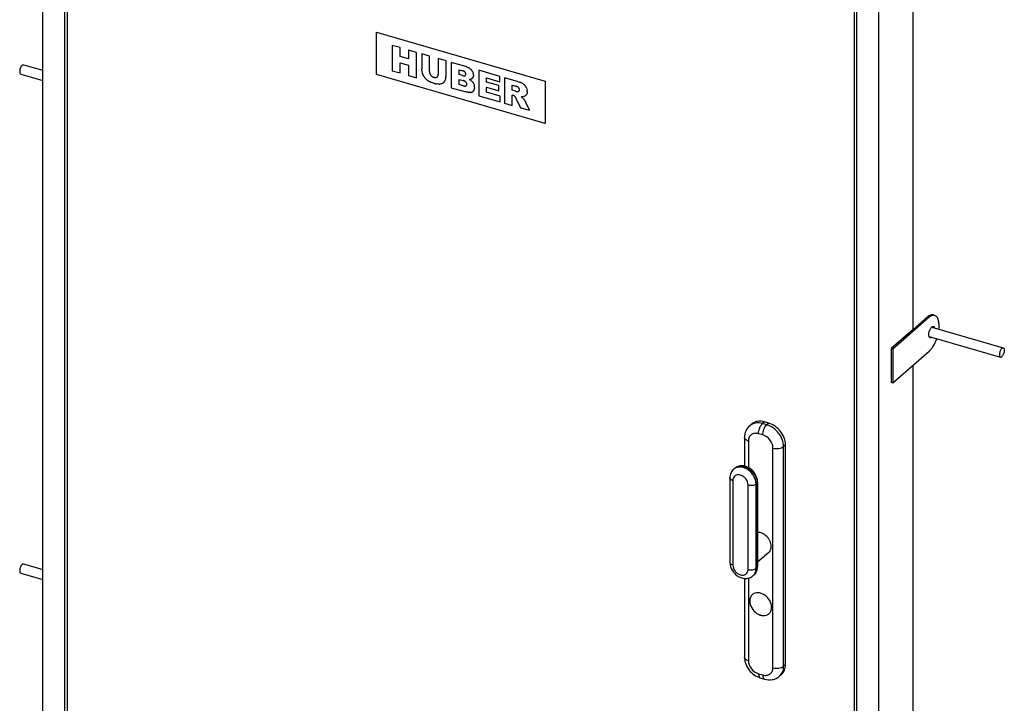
# Model space of a CAD drawing. Header units: millimetres. Extents: x 0 to 4200, y 0 to 5940.
# Tile 4 of 8: x 2451 to 2855, y 1900 to 2180. Entities that reach past the tile are written whole.
import ezdxf

# ---------------------------------------------------------------- set-up
doc = ezdxf.new("R2010")
doc.units = ezdxf.units.MM
doc.header["$LTSCALE"] = 387.2
doc.layers.get('0').update_dxf_attribs({"linetype": 'CONTINUOUS'})
doc.layers.add('005_AXIS', color=7, linetype='CONTINUOUS')
doc.layers.add('007_CURVES', color=7, linetype='CONTINUOUS')

msp = doc.modelspace()

# ---------------------------------------------------------------- linework, layer by layer
at = {"color": 7, "linetype": 'CONTINUOUS'}
for p, q in [((2460.53, 1689.34), (2460.53, 2379.39)), ((2803.47, 1590.34), (2803.47, 2280.39)), ((2794.46, 1599.17), (2794.46, 2273.98)), ((2793.43, 1600.51), (2793.43, 2273.24)), ((2748.38, 2008.97), (2748.38, 1997.28)), ((2744.37, 1996.38), (2743.97, 1996.03)), ((2742.38, 1992.4), (2742.38, 1957.76)), ((2753.71, 1990.74), (2753.71, 1956.1)), ((2748.38, 1951.23), (2748.38, 1918.9)), ((2752.23, 1952.67), (2751.83, 1952.32)), ((2754.85, 1910.47), (2756.58, 1909.97))]:
    msp.add_line(p, q, dxfattribs=at)
at = {"color": 9, "linetype": 'CONTINUOUS'}
for p, q in [((2756.53, 2015.39), (2755.73, 2014.7)), ((2757.47, 2014.2), (2755.73, 2014.7)), ((2758.27, 2014.89), (2757.47, 2014.2)), ((2749.98, 2007.58), (2749.98, 1996.68)), ((2755.87, 2010.04), (2754.13, 2010.54)), ((2760.02, 1914.62), (2760.02, 2004.68)), ((2765.19, 2005.96), (2764.39, 2005.27)), ((2764.39, 1915.2), (2764.39, 2005.27)), ((2743.58, 1991.36), (2743.58, 1956.72)), ((2749.82, 1954.92), (2749.82, 1989.56)), ((2753.5, 1990.34), (2753.1, 1990)), ((2753.1, 1955.36), (2753.1, 1990)), ((2753.5, 1955.7), (2753.5, 1990.34)), ((2753.5, 1955.7), (2753.1, 1955.36)), ((2749.98, 1951.36), (2749.98, 1917.52)), ((2765.19, 1915.89), (2764.39, 1915.2)), ((2754.13, 1912.16), (2755.87, 1911.66))]:
    msp.add_line(p, q, dxfattribs=at)
for centre, radius, start, end in [((2746.19, 1993.46), 3.4, 122.0464, 130.8754), ((2742.98, 1957.76), 0.6, 180.0001, 182.7425), ((2749.6, 1954.89), 3.4, 310.9115, 319.7443)]:
    msp.add_arc(centre, radius, start, end, dxfattribs=at)
at = {"color": 7, "linetype": 'CONTINUOUS'}
for points, knots in [([(2750.5, 2013.82), (2749.82, 2013.23), (2748.72, 2011.71), (2748.38, 2009.88), (2748.38, 2008.97)], [0, 0, 0, 0, 0.496622, 1, 1, 1, 1]), ([(2743.97, 1996.03), (2743.46, 1995.59), (2742.64, 1994.45), (2742.38, 1993.08), (2742.38, 1992.4)], [0, 0, 0, 0, 0.496622, 1, 1, 1, 1]), ([(2753.71, 1990.74), (2753.71, 1991.86), (2753, 1994.14), (2750.96, 1996.25), (2748.9, 1997.22), (2747.27, 1997.5), (2745.68, 1997.25), (2744.76, 1996.72), (2744.37, 1996.38)], [0, 0, 0, 0, 0.252457, 0.514176, 0.64187, 0.764645, 0.883354, 1, 1, 1, 1]), ([(2742.38, 1957.76), (2742.38, 1956.64), (2742.91, 1954.93), (2744.3, 1953.14), (2745.65, 1952.06), (2747.2, 1951.36), (2748.85, 1951.12), (2750.48, 1951.41), (2751.42, 1951.97), (2751.83, 1952.32)], [0, 0, 0, 0, 0.250518, 0.380175, 0.509176, 0.63553, 0.758771, 0.879841, 1, 1, 1, 1]), ([(2752.23, 1952.67), (2752.7, 1953.08), (2753.48, 1954.16), (2753.71, 1955.46), (2753.71, 1956.1)], [0, 0, 0, 0, 0.493246, 1, 1, 1, 1]), ([(2748.38, 1918.9), (2748.38, 1917.05), (2749.8, 1913.3), (2753.05, 1910.99), (2754.85, 1910.47)], [0, 0, 0, 0, 0.49756, 1, 1, 1, 1]), ([(2756.58, 1909.97), (2757.62, 1909.67), (2759.31, 1909.55), (2761.39, 1910.21), (2762.3, 1910.8), (2762.7, 1911.15)], [0, 0, 0, 0, 0.502927, 0.751933, 1, 1, 1, 1])]:
    msp.add_open_spline(points, degree=3, knots=knots, dxfattribs=at)
at = {"color": 9, "linetype": 'CONTINUOUS'}
for points, knots in [([(2755.73, 2014.7), (2754.81, 2014.96), (2753.35, 2015.11), (2751.57, 2014.58), (2750.82, 2014.1), (2750.5, 2013.82)], [0, 0, 0, 0, 0.524091, 0.765965, 1, 1, 1, 1]), ([(2754.13, 2010.54), (2754.13, 2010.93), (2754.23, 2011.74), (2754.56, 2012.89), (2755.05, 2013.91), (2755.49, 2014.49), (2755.73, 2014.7)], [0, 0, 0, 0, 0.257439, 0.531618, 0.788882, 1, 1, 1, 1]), ([(2755.87, 2010.04), (2755.87, 2010.43), (2755.96, 2011.24), (2756.29, 2012.39), (2756.78, 2013.41), (2757.22, 2013.99), (2757.47, 2014.2)], [0, 0, 0, 0, 0.257439, 0.531618, 0.788882, 1, 1, 1, 1]), ([(2764.39, 2005.27), (2764.39, 2007.22), (2763.14, 2010.23), (2760.26, 2012.99), (2758.41, 2013.92), (2757.47, 2014.2)], [0, 0, 0, 0, 0.49108, 0.752308, 1, 1, 1, 1]), ([(2749.98, 2007.58), (2749.75, 2007.65), (2749.33, 2007.8), (2748.82, 2008.12), (2748.47, 2008.51), (2748.38, 2008.83), (2748.38, 2008.97)], [0, 0, 0, 0, 0.316027, 0.586256, 0.809352, 1, 1, 1, 1]), ([(2754.13, 2010.54), (2753.62, 2010.69), (2752.58, 2010.81), (2751.13, 2010.29), (2750.16, 2009.1), (2749.98, 2008.09), (2749.98, 2007.58)], [0, 0, 0, 0, 0.266856, 0.507861, 0.743956, 1, 1, 1, 1]), ([(2760.02, 2004.68), (2760.02, 2005.85), (2759.05, 2008.21), (2757.02, 2009.71), (2755.87, 2010.04)], [0, 0, 0, 0, 0.494087, 1, 1, 1, 1]), ([(2760.02, 2004.68), (2760.8, 2004.46), (2762.04, 2004.39), (2763.52, 2004.73), (2764.15, 2005.06), (2764.39, 2005.27)], [0, 0, 0, 0, 0.536661, 0.791013, 1, 1, 1, 1]), ([(2744.37, 1996.38), (2744.72, 1996.68), (2745.57, 1997.15), (2747.06, 1997.33), (2748.64, 1997.01), (2750.71, 1995.96), (2752.75, 1993.78), (2753.5, 1991.46), (2753.5, 1990.34)], [0, 0, 0, 0, 0.104878, 0.216378, 0.337976, 0.4692, 0.743066, 1, 1, 1, 1]), ([(2753.1, 1990), (2753.1, 1991.06), (2752.42, 1993.27), (2750.54, 1995.4), (2748.61, 1996.51), (2747.11, 1996.93), (2745.65, 1996.91), (2744.77, 1996.58), (2744.39, 1996.34)], [0, 0, 0, 0, 0.254085, 0.525963, 0.657693, 0.780906, 0.894343, 1, 1, 1, 1]), ([(2743.58, 1991.36), (2743.41, 1991.41), (2743.1, 1991.52), (2742.71, 1991.76), (2742.45, 1992.06), (2742.38, 1992.29), (2742.38, 1992.4)], [0, 0, 0, 0, 0.316027, 0.586256, 0.809352, 1, 1, 1, 1]), ([(2749.82, 1989.56), (2749.82, 1990.43), (2749.25, 1991.79), (2747.95, 1993.03), (2746.76, 1993.64), (2745.54, 1993.78), (2744.44, 1993.39), (2743.72, 1992.49), (2743.58, 1991.74), (2743.58, 1991.36)], [0, 0, 0, 0, 0.267233, 0.409386, 0.544173, 0.665814, 0.77567, 0.883289, 1, 1, 1, 1]), ([(2749.82, 1989.56), (2750.4, 1989.39), (2751.33, 1989.34), (2752.44, 1989.59), (2752.92, 1989.84), (2753.1, 1990)], [0, 0, 0, 0, 0.536661, 0.791013, 1, 1, 1, 1]), ([(2753.71, 1990.74), (2753.71, 1990.71), (2753.69, 1990.55), (2753.59, 1990.42), (2753.5, 1990.34)], [0, 0, 0, 0, 0.227669, 1, 1, 1, 1]), ([(2743.58, 1956.72), (2743.41, 1956.76), (2743.05, 1956.9), (2742.58, 1957.2), (2742.39, 1957.56), (2742.38, 1957.73)], [0, 0, 0, 0, 0.315971, 0.704011, 1, 1, 1, 1]), ([(2743.58, 1956.72), (2743.58, 1955.84), (2744.15, 1954.48), (2745.44, 1953.24), (2746.63, 1952.64), (2747.86, 1952.5), (2748.96, 1952.89), (2749.68, 1953.78), (2749.82, 1954.53), (2749.82, 1954.92)], [0, 0, 0, 0, 0.267233, 0.409386, 0.544173, 0.665814, 0.77567, 0.883289, 1, 1, 1, 1]), ([(2749.82, 1954.92), (2750.4, 1954.75), (2751.33, 1954.7), (2752.44, 1954.95), (2752.92, 1955.2), (2753.1, 1955.36)], [0, 0, 0, 0, 0.536661, 0.791013, 1, 1, 1, 1]), ([(2752.19, 1952.69), (2752.49, 1953.04), (2752.96, 1953.9), (2753.1, 1954.86), (2753.1, 1955.36)], [0, 0, 0, 0, 0.48142, 1, 1, 1, 1]), ([(2753.5, 1955.7), (2753.5, 1955.12), (2753.31, 1953.98), (2752.63, 1953.02), (2752.23, 1952.67)], [0, 0, 0, 0, 0.520001, 1, 1, 1, 1]), ([(2753.71, 1956.1), (2753.71, 1956.07), (2753.69, 1955.91), (2753.59, 1955.78), (2753.5, 1955.7)], [0, 0, 0, 0, 0.227669, 1, 1, 1, 1]), ([(2749.98, 1917.52), (2749.75, 1917.58), (2749.33, 1917.74), (2748.82, 1918.06), (2748.47, 1918.45), (2748.38, 1918.76), (2748.38, 1918.9)], [0, 0, 0, 0, 0.316027, 0.586256, 0.809352, 1, 1, 1, 1]), ([(2749.98, 1917.52), (2749.98, 1916.35), (2750.94, 1913.99), (2752.98, 1912.49), (2754.13, 1912.16)], [0, 0, 0, 0, 0.494087, 1, 1, 1, 1]), ([(2755.87, 1911.66), (2756.38, 1911.51), (2757.41, 1911.39), (2758.87, 1911.91), (2759.84, 1913.1), (2760.02, 1914.11), (2760.02, 1914.62)], [0, 0, 0, 0, 0.266856, 0.507861, 0.743956, 1, 1, 1, 1]), ([(2760.02, 1914.62), (2760.8, 1914.39), (2762.04, 1914.33), (2763.52, 1914.66), (2764.15, 1915), (2764.39, 1915.2)], [0, 0, 0, 0, 0.536661, 0.791013, 1, 1, 1, 1]), ([(2762.7, 1911.15), (2763.25, 1911.62), (2764.14, 1912.9), (2764.39, 1914.42), (2764.39, 1915.2)], [0, 0, 0, 0, 0.479999, 1, 1, 1, 1]), ([(2754.13, 1912.16), (2754.13, 1911.95), (2754.16, 1911.56), (2754.29, 1911.04), (2754.51, 1910.65), (2754.73, 1910.5), (2754.85, 1910.47)], [0, 0, 0, 0, 0.327011, 0.600464, 0.819311, 1, 1, 1, 1]), ([(2755.87, 1911.66), (2755.87, 1911.45), (2755.89, 1911.06), (2756.02, 1910.54), (2756.24, 1910.15), (2756.47, 1910), (2756.58, 1909.97)], [0, 0, 0, 0, 0.327011, 0.600464, 0.819311, 1, 1, 1, 1])]:
    msp.add_open_spline(points, degree=3, knots=knots, dxfattribs=at)
at = {"layer": '005_AXIS', "color": 7, "linetype": 'CONTINUOUS'}
for p, q in [((2469.53, 1796.72), (2469.53, 2249.77)), ((2470.57, 2250.3), (2470.57, 1796.42)), ((2817.47, 2053.26), (2817.47, 2243.21)), ((2452.64, 2161.81), (2460.53, 2159.54)), ((2451.53, 2157.97), (2460.53, 2155.37)), ((2824.16, 2058.25), (2809.16, 2045.26)), ((2823.47, 2058.45), (2817.47, 2053.26)), ((2825.69, 2059.21), (2826.38, 2059.01)), ((2817.47, 2053.26), (2808.47, 2045.46)), ((2825.17, 2054.27), (2854.47, 2045.81)), ((2824.06, 2050.43), (2853.36, 2041.97)), ((2808.47, 2045.46), (2809.16, 2045.26)), ((2808.47, 2045.46), (2808.47, 2031.61)), ((2809.16, 2045.26), (2809.16, 2031.41)), ((2809.16, 2031.41), (2824.16, 2044.4)), ((2817.47, 1848.65), (2817.47, 2038.6)), ((2808.47, 2031.61), (2809.16, 2031.41)), ((2758.27, 2014.89), (2756.53, 2015.39)), ((2751.3, 2014.51), (2750.5, 2013.82)), ((2765.19, 1915.89), (2765.19, 2005.96)), ((2758.27, 1961.82), (2753.71, 1957.87)), ((2452.64, 1957.2), (2460.53, 1954.92)), ((2451.53, 1953.36), (2460.53, 1950.76)), ((2763.5, 1911.85), (2762.7, 1911.15))]:
    msp.add_line(p, q, dxfattribs=at)
at = {"layer": '005_AXIS', "color": 9, "linetype": 'CONTINUOUS'}
msp.add_line((2823.47, 2058.45), (2824.16, 2058.25), dxfattribs=at)
at = {"layer": '005_AXIS', "color": 7, "linetype": 'CONTINUOUS'}
for points, knots in [([(2452.08, 2161.62), (2451.96, 2161.52), (2451.73, 2161.25), (2451.46, 2160.76), (2451.25, 2160.18), (2451.11, 2159.58), (2451.07, 2159.01), (2451.11, 2158.45), (2451.32, 2158.03), (2451.53, 2157.97)], [0, 0, 0, 0, 0.118232, 0.260083, 0.41547, 0.57188, 0.716631, 0.839083, 1, 1, 1, 1]), ([(2452.08, 2161.62), (2452.13, 2161.66), (2452.28, 2161.78), (2452.5, 2161.85), (2452.64, 2161.81)], [0, 0, 0, 0, 0.304318, 1, 1, 1, 1]), ([(2825.69, 2059.21), (2825.53, 2059.26), (2825.16, 2059.3), (2824.36, 2059.12), (2823.81, 2058.75), (2823.47, 2058.45)], [0, 0, 0, 0, 0.211696, 0.441631, 1, 1, 1, 1]), ([(2826.38, 2059.01), (2826.22, 2059.06), (2825.85, 2059.1), (2825.05, 2058.92), (2824.51, 2058.55), (2824.16, 2058.25)], [0, 0, 0, 0, 0.211696, 0.441631, 1, 1, 1, 1]), ([(2828.09, 2053.43), (2828.16, 2054.11), (2828.21, 2055.38), (2827.99, 2056.89), (2827.62, 2057.86), (2827.28, 2058.4), (2826.87, 2058.8), (2826.55, 2058.97), (2826.38, 2059.01)], [0, 0, 0, 0, 0.331664, 0.610122, 0.726539, 0.828137, 0.917593, 1, 1, 1, 1]), ([(2823.96, 2051.15), (2823.96, 2051.56), (2824.1, 2052.39), (2824.46, 2053.34), (2824.87, 2053.98), (2825.18, 2054.31), (2825.51, 2054.51), (2825.74, 2054.52), (2825.83, 2054.5)], [0, 0, 0, 0, 0.296501, 0.599418, 0.731811, 0.842568, 0.92988, 1, 1, 1, 1]), ([(2825.58, 2054.16), (2825.57, 2054.18), (2825.53, 2054.29), (2825.49, 2054.39), (2825.44, 2054.45)], [0, 0, 0, 0, 0.270435, 1, 1, 1, 1]), ([(2825.83, 2054.5), (2825.93, 2054.47), (2826.14, 2054.31), (2826.23, 2054.08), (2826.27, 2053.96)], [0, 0, 0, 0, 0.439127, 1, 1, 1, 1]), ([(2824.5, 2049.89), (2824.41, 2049.91), (2824.19, 2050.06), (2824, 2050.53), (2823.96, 2050.93), (2823.96, 2051.15)], [0, 0, 0, 0, 0.18117, 0.528713, 1, 1, 1, 1]), ([(2824.16, 2044.4), (2824.48, 2044.67), (2825.1, 2045.34), (2826.22, 2047.01), (2826.87, 2048.47), (2827.22, 2049.52)], [0, 0, 0, 0, 0.208878, 0.450304, 1, 1, 1, 1]), ([(2824.19, 2050.13), (2824.22, 2050.14), (2824.32, 2050.19), (2824.4, 2050.26), (2824.47, 2050.31)], [0, 0, 0, 0, 0.230549, 1, 1, 1, 1]), ([(2825.16, 2050.11), (2825.06, 2050.02), (2824.86, 2049.88), (2824.6, 2049.86), (2824.5, 2049.89)], [0, 0, 0, 0, 0.560986, 1, 1, 1, 1]), ([(2853.92, 2045.62), (2853.8, 2045.52), (2853.57, 2045.25), (2853.3, 2044.76), (2853.09, 2044.18), (2852.95, 2043.58), (2852.9, 2043.01), (2852.95, 2042.45), (2853.15, 2042.03), (2853.36, 2041.97)], [0, 0, 0, 0, 0.118232, 0.260083, 0.41547, 0.57188, 0.716631, 0.839083, 1, 1, 1, 1]), ([(2853.92, 2045.62), (2853.96, 2045.66), (2854.12, 2045.78), (2854.34, 2045.85), (2854.47, 2045.81)], [0, 0, 0, 0, 0.304318, 1, 1, 1, 1]), ([(2854.47, 2045.81), (2854.68, 2045.75), (2854.89, 2045.33), (2854.93, 2044.78), (2854.89, 2044.2), (2854.75, 2043.6), (2854.53, 2043.03), (2854.26, 2042.54), (2854.04, 2042.26), (2853.92, 2042.16)], [0, 0, 0, 0, 0.160917, 0.283369, 0.42812, 0.58453, 0.739917, 0.881768, 1, 1, 1, 1]), ([(2853.36, 2041.97), (2853.4, 2041.96), (2853.61, 2041.94), (2853.8, 2042.06), (2853.92, 2042.16)], [0, 0, 0, 0, 0.213831, 1, 1, 1, 1]), ([(2756.53, 2015.39), (2755.61, 2015.66), (2754.15, 2015.8), (2752.37, 2015.27), (2751.62, 2014.79), (2751.3, 2014.51)], [0, 0, 0, 0, 0.524091, 0.765965, 1, 1, 1, 1]), ([(2765.19, 2005.96), (2765.19, 2007.91), (2763.94, 2010.93), (2761.06, 2013.68), (2759.21, 2014.62), (2758.27, 2014.89)], [0, 0, 0, 0, 0.49108, 0.752308, 1, 1, 1, 1]), ([(2759.33, 1964.35), (2759.33, 1965.07), (2759.06, 1966.17), (2758.33, 1967.47), (2757.36, 1968.66), (2755.85, 1969.76), (2754.39, 1970.12), (2753.71, 1970.11)], [0, 0, 0, 0, 0.243741, 0.374641, 0.507613, 0.766254, 1, 1, 1, 1]), ([(2758.27, 1961.82), (2758.61, 1962.12), (2759.17, 1962.92), (2759.33, 1963.87), (2759.33, 1964.35)], [0, 0, 0, 0, 0.479999, 1, 1, 1, 1]), ([(2452.08, 1957.01), (2451.96, 1956.91), (2451.73, 1956.63), (2451.46, 1956.14), (2451.25, 1955.57), (2451.11, 1954.97), (2451.07, 1954.4), (2451.11, 1953.84), (2451.32, 1953.42), (2451.53, 1953.36)], [0, 0, 0, 0, 0.118232, 0.260083, 0.41547, 0.57188, 0.716631, 0.839083, 1, 1, 1, 1]), ([(2452.08, 1957.01), (2452.13, 1957.05), (2452.28, 1957.17), (2452.5, 1957.24), (2452.64, 1957.2)], [0, 0, 0, 0, 0.304318, 1, 1, 1, 1]), ([(2751.59, 1944.59), (2751.24, 1944.29), (2750.66, 1943.46), (2750.5, 1942.47), (2750.5, 1941.96)], [0, 0, 0, 0, 0.479999, 1, 1, 1, 1]), ([(2751.59, 1944.59), (2751.25, 1944.29), (2750.68, 1943.46), (2750.52, 1942.48), (2750.52, 1941.98)], [0, 0, 0, 0, 0.48005, 1, 1, 1, 1]), ([(2759.5, 1939.36), (2759.5, 1940.33), (2758.86, 1942.34), (2757.09, 1944.23), (2755.3, 1945.14), (2753.93, 1945.42), (2752.63, 1945.26), (2751.89, 1944.85), (2751.59, 1944.59)], [0, 0, 0, 0, 0.256934, 0.5308, 0.662024, 0.783622, 0.895122, 1, 1, 1, 1]), ([(2750.5, 1941.96), (2750.5, 1940.99), (2751.14, 1938.98), (2752.91, 1937.09), (2754.7, 1936.18), (2756.07, 1935.91), (2757.37, 1936.06), (2758.1, 1936.47), (2758.4, 1936.73)], [0, 0, 0, 0, 0.256934, 0.5308, 0.662024, 0.783622, 0.895122, 1, 1, 1, 1]), ([(2750.52, 1941.98), (2750.52, 1941.01), (2751.15, 1939), (2752.92, 1937.12), (2754.7, 1936.21), (2756.07, 1935.93), (2757.36, 1936.07), (2758.1, 1936.47), (2758.4, 1936.73)], [0, 0, 0, 0, 0.256772, 0.530532, 0.661793, 0.78349, 0.895098, 1, 1, 1, 1]), ([(2758.4, 1936.73), (2758.76, 1937.04), (2759.34, 1937.87), (2759.5, 1938.86), (2759.5, 1939.36)], [0, 0, 0, 0, 0.479999, 1, 1, 1, 1]), ([(2763.5, 1911.85), (2764.05, 1912.32), (2764.94, 1913.6), (2765.19, 1915.12), (2765.19, 1915.89)], [0, 0, 0, 0, 0.479999, 1, 1, 1, 1])]:
    msp.add_open_spline(points, degree=3, knots=knots, dxfattribs=at)
at = {"layer": '007_CURVES', "color": 4, "linetype": 'CONTINUOUS'}
for p, q in [((2597.36, 2157.76), (2597.36, 2175.08)), ((2597.36, 2175.08), (2666.64, 2155.08)), ((2607.1, 2168.81), (2603.89, 2169.73)), ((2603.89, 2169.73), (2603.89, 2159.34)), ((2607.1, 2165.17), (2607.1, 2168.81)), ((2610.61, 2164.16), (2607.1, 2165.17)), ((2610.61, 2167.79), (2610.61, 2164.16)), ((2613.84, 2166.86), (2610.61, 2167.79)), ((2613.84, 2156.47), (2613.84, 2166.86)), ((2615.98, 2166.24), (2615.98, 2160.05)), ((2619.18, 2165.32), (2615.98, 2166.24)), ((2619.18, 2158.97), (2619.18, 2165.32)), ((2607.1, 2162.62), (2610.61, 2161.6)), ((2607.1, 2158.41), (2607.1, 2162.62)), ((2610.61, 2161.6), (2610.61, 2157.4)), ((2625.94, 2163.37), (2622.73, 2164.29)), ((2622.73, 2164.29), (2622.73, 2157.95)), ((2625.94, 2157.17), (2625.94, 2163.37)), ((2634.08, 2161.02), (2628.07, 2162.75)), ((2628.07, 2162.75), (2628.07, 2152.36)), ((2666.64, 2137.76), (2597.36, 2157.76)), ((2603.89, 2159.34), (2607.1, 2158.41)), ((2610.61, 2157.4), (2613.84, 2156.47)), ((2631.31, 2159.71), (2632.73, 2159.3)), ((2631.31, 2157.74), (2631.31, 2159.71)), ((2632.71, 2157.34), (2631.31, 2157.74)), ((2632.73, 2159.3), (2632.73, 2159.3)), ((2647.96, 2157.01), (2639.35, 2159.5)), ((2639.35, 2159.5), (2639.35, 2149.1)), ((2647.96, 2154.79), (2647.96, 2157.01)), ((2631.31, 2155.76), (2632.94, 2155.29)), ((2631.31, 2153.66), (2631.31, 2155.76)), ((2632.95, 2153.19), (2631.31, 2153.66)), ((2642.57, 2156.35), (2647.96, 2154.79)), ((2642.57, 2154.7), (2642.57, 2156.35)), ((2647.57, 2153.25), (2642.57, 2154.7)), ((2642.57, 2152.58), (2647.57, 2151.14)), ((2642.57, 2150.53), (2642.57, 2152.58)), ((2647.57, 2151.14), (2647.57, 2153.25)), ((2649.88, 2156.46), (2649.88, 2146.06)), ((2655.24, 2154.91), (2649.88, 2156.46)), ((2653.11, 2153.43), (2654.52, 2153.02)), ((2653.11, 2151.31), (2653.11, 2153.43)), ((2666.64, 2155.08), (2666.64, 2137.76)), ((2628.07, 2152.36), (2633.61, 2150.76)), ((2639.35, 2149.1), (2648.11, 2146.58)), ((2648.11, 2148.93), (2642.57, 2150.53)), ((2648.11, 2146.58), (2648.11, 2148.93)), ((2654.46, 2150.92), (2653.11, 2151.31)), ((2653.11, 2149.35), (2653.39, 2149.27)), ((2653.11, 2145.13), (2653.11, 2149.35)), ((2649.88, 2146.06), (2653.11, 2145.13)), ((2654.76, 2147.83), (2656.48, 2144.16)), ((2660.11, 2143.11), (2658.55, 2146.57)), ((2656.48, 2144.16), (2660.11, 2143.11))]:
    msp.add_line(p, q, dxfattribs=at)
for centre, radius, start, end in [((2632.22, 2154.55), 6.73, 73.2986, 73.899), ((2632.3, 2154.84), 6.43, 71.3744, 73.3087), ((2623, 2160.33), 7.04, 187.694, 190.0757), ((2624.76, 2160.64), 8.83, 190.1011, 192.9177), ((2626.29, 2160.98), 10.39, 192.8615, 193.5076), ((2627.35, 2161.24), 11.48, 193.5178, 194.7442), ((2628.48, 2161.53), 12.65, 194.7334, 195.2586), ((2620.31, 2159.38), 4.21, 201.9897, 205.4918), ((2620.9, 2159.67), 4.87, 205.5127, 209.5586), ((2621.53, 2160.02), 5.58, 209.5228, 211.7786), ((2622.07, 2160.35), 6.22, 211.7784, 213.9096), ((2622.48, 2160.62), 6.71, 213.8926, 214.6271), ((2622.58, 2160.69), 6.83, 214.6221, 215.7211), ((2622.41, 2160.57), 6.62, 215.7197, 217.1175), ((2622.19, 2160.41), 6.35, 217.1128, 219.2519), ((2622.21, 2158.97), 3.03, 179.9948, 181.5126), ((2621.62, 2158.92), 2.44, 189.5261, 193.1032), ((2621.52, 2158.89), 2.33, 193.1061, 196.737), ((2621.46, 2158.88), 2.27, 196.7476, 197.9659), ((2621.42, 2158.86), 2.23, 197.9549, 202.8507), ((2621.39, 2158.85), 2.19, 202.858, 208.9677), ((2621.42, 2158.87), 2.23, 208.9812, 214.9921), ((2621.49, 2158.91), 2.31, 214.9767, 217.3318), ((2621.41, 2158.85), 2.21, 217.3224, 220.9159), ((2621.39, 2158.84), 2.19, 220.9185, 224.5266), ((2621.41, 2158.86), 2.21, 224.5359, 230.5376), ((2621.47, 2158.93), 2.31, 230.5622, 237.6523), ((2621.57, 2159.1), 2.51, 237.6507, 243.3798), ((2621.66, 2159.26), 2.69, 243.3434, 245.5732), ((2621.71, 2159.38), 2.82, 245.5737, 247.7628), ((2621.77, 2159.51), 2.96, 247.7633, 249.9083), ((2621.82, 2159.67), 3.13, 249.9087, 252.0066), ((2621.88, 2159.84), 3.31, 252.0056, 253.9067), ((2621.84, 2159.69), 3.16, 253.884, 255.5983), ((2621.64, 2158.74), 2.18, 261.4524, 262.7388), ((2621.63, 2157.73), 1.17, 279.6878, 285.2145), ((2621.69, 2157.56), 0.983, 295.1183, 299.2176), ((2621.7, 2157.55), 0.972, 299.2214, 305.4275), ((2621.71, 2157.52), 0.942, 305.4154, 312.8857), ((2621.71, 2157.53), 0.95, 312.8966, 318.2051), ((2621.69, 2157.55), 0.979, 318.2055, 322.3791), ((2621.65, 2157.57), 1.02, 322.3825, 326.4555), ((2621.6, 2157.6), 1.08, 326.4583, 330.4026), ((2621.18, 2157.78), 1.54, 341.3097, 346.1395), ((2621.42, 2157.09), 4.52, 348.2227, 353.3968), ((2621, 2157.14), 4.94, 353.3702, 356.3098), ((2620.36, 2157.17), 5.58, 358.1853, 0.0089), ((2620.66, 2157.16), 5.27, 356.3, 358.1851), ((2631.49, 2155.02), 4.46, 73.0555, 73.822), ((2632.24, 2157), 2.34, 63.0751, 64.1094), ((2632.33, 2157.17), 2.15, 60.9397, 63.09), ((2632.61, 2157.64), 1.6, 55.0527, 56.2849), ((2632.7, 2157.76), 1.45, 51.2222, 55.0944), ((2633.48, 2157.81), 0.586, 284.6265, 289.2309), ((2632.76, 2157.89), 1.31, 38.8107, 41.1187), ((2632.81, 2157.93), 1.25, 33.5044, 38.8316), ((2632.84, 2157.95), 1.21, 32.2739, 33.4802), ((2632.85, 2157.96), 1.2, 31.0603, 32.2739), ((2632.87, 2157.97), 1.18, 26.7687, 31.0688), ((2633.47, 2157.76), 0.547, 321.5259, 327.8285), ((2632.89, 2157.98), 1.16, 24.2744, 26.7622), ((2633.42, 2157.79), 0.6, 327.8382, 333.8125), ((2632.9, 2157.98), 1.15, 19.2489, 24.2752), ((2632.89, 2157.98), 1.16, 12.9077, 19.2391), ((2632.86, 2157.97), 1.18, 10.3869, 12.9173), ((2632.81, 2157.96), 1.24, 2.8199, 10.3456), ((2632.83, 2157.94), 1.21, 353.4802, 354.8181), ((2632.74, 2157.96), 1.31, 0.3967, 2.863), ((2632.71, 2157.96), 1.34, 359.9998, 0.4035), ((2633.51, 2157.23), 3.73, 42.0306, 46.8911), ((2633.54, 2157.26), 3.69, 39.5788, 42.0228), ((2632.97, 2156.78), 4.43, 37.5596, 39.5882), ((2633.21, 2156.97), 4.13, 34.4131, 37.5715), ((2633.39, 2157.09), 3.91, 33.3102, 34.3936), ((2633.55, 2157.2), 3.72, 29.9872, 33.3283), ((2634.19, 2157.51), 3, 14.1055, 20.461), ((2635.44, 2157.37), 1.74, 337.6737, 342.6679), ((2634.29, 2157.53), 2.91, 8.853, 14.0884), ((2634.3, 2157.54), 2.89, 4.8666, 8.8465), ((2634.99, 2157.48), 2.2, 350.3576, 351.802), ((2634.28, 2157.53), 2.91, 2.2018, 4.8662), ((2634.25, 2157.53), 2.95, 359.9975, 2.202), ((2621.94, 2160.2), 6.02, 219.2461, 222.1753), ((2621.75, 2160.03), 5.77, 222.1861, 223.6824), ((2621.62, 2159.9), 5.59, 223.6786, 225.9612), ((2621.52, 2159.8), 5.44, 225.9665, 227.1241), ((2621.42, 2159.7), 5.3, 227.1176, 229.8594), ((2621.36, 2159.62), 5.2, 229.867, 230.2631), ((2621.35, 2159.6), 5.18, 230.2631, 230.6601), ((2620.55, 2158.64), 3.93, 230.6628, 231.6124), ((2620.81, 2158.97), 4.35, 231.6758, 236.2042), ((2621.19, 2159.53), 5.03, 236.1633, 238.7042), ((2622.31, 2161.59), 7.38, 244.1084, 245.5267), ((2622.66, 2162.37), 8.23, 245.5392, 247.5612), ((2622.91, 2162.96), 8.87, 247.5397, 247.8186), ((2627.66, 2174.62), 21.46, 247.8158, 248.3303), ((2627.27, 2173.64), 20.41, 248.3309, 248.7768), ((2626.19, 2170.79), 17.36, 248.7124, 251.6253), ((2625.33, 2168.27), 14.7, 251.6937, 252.2235), ((2624.93, 2167), 13.36, 252.2059, 253.8775), ((2623.99, 2163.75), 9.98, 253.8737, 256.0542), ((2623.67, 2162.48), 8.67, 256.05, 258.5046), ((2623.47, 2161.51), 7.68, 258.5205, 260.269), ((2623.15, 2158.39), 4.54, 269.4468, 270.6141), ((2623.15, 2157.96), 4.11, 270.5735, 274.2748), ((2623.24, 2156.47), 2.6, 305.4173, 308.2223), ((2623.31, 2156.38), 2.49, 308.1985, 315.376), ((2623.35, 2156.34), 2.44, 315.3982, 320.4672), ((2623.33, 2156.35), 2.45, 320.4673, 322.6286), ((2623.29, 2156.39), 2.51, 322.6461, 328.3243), ((2623.22, 2156.43), 2.59, 328.3034, 329.6935), ((2623.13, 2156.48), 2.69, 329.7113, 333.7922), ((2622.94, 2156.57), 2.91, 333.8104, 338.7278), ((2621.9, 2156.98), 4.02, 338.7195, 346.0712), ((2621.69, 2157.04), 4.24, 346.0344, 348.1864), ((2631.52, 2150.37), 5.12, 72.7291, 73.9063), ((2634.49, 2158.52), 5.55, 253.8976, 254.0726), ((2632.21, 2152.26), 3.11, 64.7881, 66.7203), ((2633.74, 2154.95), 1.9, 264.7927, 266.0879), ((2633.73, 2154.7), 1.65, 266.0557, 268.8467), ((2633.72, 2154.49), 1.44, 268.8792, 270.3828), ((2633.72, 2154.3), 1.25, 270.3464, 273.5839), ((2633.74, 2154.1), 1.05, 273.582, 277.149), ((2632.87, 2153.45), 1.75, 52.2249, 56.0091), ((2633.75, 2153.76), 0.725, 300.3786, 302.2693), ((2633.76, 2153.74), 0.702, 302.2697, 304.1936), ((2633.78, 2153.71), 0.665, 304.1616, 310.1029), ((2633.81, 2153.68), 0.623, 310.0794, 322.3744), ((2633.81, 2153.69), 0.629, 322.4104, 328.4919), ((2633.3, 2153.83), 1.16, 15.8074, 23.554), ((2633.31, 2153.84), 1.14, 14.4721, 15.7853), ((2633.31, 2153.84), 1.15, 7.8438, 14.468), ((2633.3, 2153.84), 1.16, 6.5236, 7.852), ((2633.27, 2153.83), 1.19, 359.9683, 6.497), ((2635.28, 2159.42), 3.69, 273.3835, 273.9304), ((2632.3, 2149.77), 6.78, 59.763, 61.8137), ((2635.31, 2159.03), 3.29, 273.8827, 277.0442), ((2632.6, 2150.29), 6.18, 58.0658, 59.756), ((2635.37, 2158.56), 2.81, 277.0719, 279.365), ((2632.85, 2150.69), 5.71, 56.3122, 58.0656), ((2633.08, 2151.04), 5.29, 54.4959, 56.3121), ((2635.6, 2157.55), 1.78, 287.1975, 290.138), ((2633.84, 2152.01), 4.06, 46.6201, 48.6775), ((2635.55, 2157.35), 1.63, 310.9096, 314.4379), ((2634.09, 2152.27), 3.69, 41.2823, 46.6671), ((2635.6, 2157.31), 1.57, 314.4315, 319.8232), ((2635.62, 2157.28), 1.54, 319.8347, 323.4575), ((2634.36, 2152.5), 3.34, 36.7266, 41.257), ((2634.49, 2152.6), 3.17, 34.3754, 36.7044), ((2634.55, 2152.64), 3.11, 33.1924, 34.371), ((2634.27, 2152.46), 3.44, 29.9828, 33.2034), ((2634.38, 2152.52), 3.31, 26.6808, 29.9809), ((2634.44, 2152.56), 3.24, 25.5572, 26.6725), ((2634.53, 2152.59), 3.15, 14.1358, 25.593), ((2634.49, 2152.59), 3.18, 10.6561, 14.1248), ((2634.43, 2152.57), 3.24, 8.3532, 10.6584), ((2634.34, 2152.56), 3.34, 4.9133, 8.3463), ((2634.15, 2152.55), 3.53, 359.9673, 4.8939), ((2634.38, 2152.54), 3.3, 357.9231, 0.0119), ((2652.94, 2147.53), 5.72, 72.0547, 73.9231), ((2653.18, 2148.28), 4.92, 70.4798, 72.0454), ((2653.99, 2150.28), 2.76, 62.0993, 65.1773), ((2649.88, 2136.34), 19.32, 73.7082, 73.8983), ((2654.2, 2150.67), 2.32, 59.8437, 62.07), ((2654.35, 2150.93), 2.02, 57.4687, 59.8446), ((2654.49, 2151.15), 1.76, 54.9345, 57.4695), ((2652.44, 2144.2), 11.06, 67.9419, 70.7796), ((2653.46, 2146.73), 8.33, 65.4756, 67.9116), ((2654.1, 2148.14), 6.79, 63.6583, 65.4487), ((2654.56, 2149.06), 5.76, 61.7237, 63.6595), ((2655.07, 2150), 4.69, 58.5595, 61.7609), ((2655.64, 2150.94), 3.58, 54.4378, 58.5004), ((2655.67, 2150.99), 3.53, 47.3165, 54.4345), ((2655.65, 2150.97), 3.55, 46.3114, 47.32), ((2655.63, 2150.94), 3.59, 43.3019, 46.3073), ((2655.58, 2150.89), 3.66, 41.3217, 43.304), ((2655.52, 2150.85), 3.73, 39.3591, 41.3212), ((2655.34, 2150.7), 3.96, 32.632, 39.306), ((2655.08, 2150.53), 4.28, 30.8485, 32.6877), ((2654.98, 2150.47), 4.4, 30.2127, 30.8537), ((2655.66, 2150.86), 3.61, 23.8781, 30.2422), ((2636.12, 2157.37), 6.97, 261.2225, 262.9824), ((2635.8, 2152.87), 2.45, 271.1551, 273.5269), ((2635.98, 2151.48), 1.05, 284.1421, 286.0024), ((2635.69, 2152.52), 2.12, 286.0051, 288.8266), ((2635.72, 2152.42), 2.02, 288.8276, 291.7332), ((2635.75, 2152.36), 1.96, 291.7417, 293.2228), ((2635.77, 2152.31), 1.9, 293.2164, 296.2285), ((2635.8, 2152.24), 1.83, 296.2129, 302.3915), ((2635.82, 2152.21), 1.79, 302.4088, 305.5401), ((2635.82, 2152.21), 1.79, 305.5466, 311.8158), ((2635.78, 2152.25), 1.85, 311.8301, 317.9918), ((2635.67, 2152.35), 1.99, 318.0184, 324.821), ((2635.82, 2152.24), 1.81, 324.7713, 329.4912), ((2635.78, 2152.27), 1.86, 329.4863, 332.5727), ((2635.74, 2152.29), 1.9, 332.5675, 334.0883), ((2635.69, 2152.31), 1.95, 334.0955, 337.0867), ((2635.58, 2152.36), 2.08, 337.1207, 342.8728), ((2635.44, 2152.4), 2.23, 342.8343, 344.9031), ((2635.24, 2152.45), 2.43, 344.9617, 350.858), ((2652.93, 2147.65), 1.68, 70.5826, 73.8975), ((2652.92, 2147.64), 1.69, 67.3025, 70.581), ((2652.91, 2147.62), 1.72, 62.9999, 67.2971), ((2652.89, 2147.58), 1.76, 60.8968, 63.0065), ((2652.88, 2147.56), 1.78, 59.855, 60.8991), ((2652.86, 2147.52), 1.83, 55.7402, 59.8405), ((2652.82, 2147.46), 1.9, 53.7507, 55.7519), ((2652.77, 2147.39), 1.99, 49.8356, 53.7357), ((2652.68, 2147.29), 2.12, 46.0757, 49.8341), ((2652.62, 2147.22), 2.22, 45.2744, 46.0964), ((2653.46, 2148.07), 1.02, 43.792, 45.2632), ((2651.99, 2146.95), 2.87, 31.678, 34.3137), ((2651.06, 2146.38), 3.96, 29.4321, 31.6831), ((2655.18, 2154.07), 3.23, 260.0221, 261.6691), ((2656.09, 2162.49), 11.7, 265.2095, 266.2209), ((2655.38, 2151.74), 0.923, 266.1576, 269.8552), ((2655.38, 2151.66), 0.846, 269.8905, 271.2969), ((2655.41, 2151.4), 0.583, 299.5137, 301.2928), ((2654.66, 2151.47), 1.41, 37.8326, 41.3084), ((2655.4, 2151.41), 0.601, 301.3254, 308.3498), ((2654.73, 2151.53), 1.31, 31.8314, 37.8552), ((2655.37, 2151.45), 0.648, 308.342, 313.4177), ((2655.35, 2151.48), 0.688, 313.3867, 315.0274), ((2655.37, 2151.46), 0.652, 315.0163, 320.1513), ((2654.8, 2151.57), 1.23, 24.3099, 31.8261), ((2655.37, 2151.45), 0.649, 320.156, 323.5917), ((2655.37, 2151.46), 0.652, 323.5934, 327.0108), ((2654.82, 2151.58), 1.22, 15.3319, 24.2779), ((2654.78, 2151.57), 1.25, 12.8047, 15.3515), ((2654.75, 2151.56), 1.29, 10.273, 12.8036), ((2655.25, 2151.51), 0.784, 341.817, 347.8733), ((2654.7, 2151.55), 1.34, 6.5133, 10.2628), ((2655.16, 2151.52), 0.872, 347.8772, 353.5435), ((2654.6, 2151.54), 1.44, 1.6196, 6.4936), ((2654.5, 2151.54), 1.54, 359.9948, 1.6527), ((2657.19, 2155.16), 6.51, 266.1002, 266.8172), ((2650.88, 2139.5), 10.88, 55.8783, 57.4076), ((2652.52, 2141.92), 7.97, 54.8183, 55.8444), ((2653.44, 2143.23), 6.36, 53.6728, 54.8195), ((2657.33, 2150.61), 1.94, 297.4467, 303.4123), ((2657.31, 2150.58), 1.93, 324.1277, 324.8743), ((2657.49, 2150.46), 1.71, 324.8751, 326.5143), ((2657.46, 2150.48), 1.75, 326.5199, 329.7618), ((2657.02, 2150.66), 2.23, 342.664, 344.0643), ((2655.53, 2150.87), 3.73, 4.1134, 6.2974), ((2655.38, 2150.86), 3.88, 359.9799, 4.0987), ((2646.22, 2143.85), 9.43, 25.0107, 26.41), ((2654.2, 2144.26), 5.08, 52.3926, 53.6742), ((2654.83, 2145.08), 4.05, 50.9614, 52.3942), ((2656.36, 2146.84), 1.71, 44.4326, 45.5294), ((2656.67, 2147.14), 1.28, 43.2633, 44.4049), ((2656.49, 2146.98), 1.52, 42.2163, 43.2645), ((2656.17, 2146.69), 1.95, 40.3269, 42.1788), ((2652.46, 2143.83), 6.64, 35.1809, 35.6855), ((2651.34, 2143.04), 8.01, 34.2473, 35.1668), ((2648.87, 2141.37), 11, 32.9131, 34.2221), ((2646, 2139.49), 14.43, 32.0821, 32.9799)]:
    msp.add_arc(centre, radius, start, end, dxfattribs=at)
for points in [[(2634.36, 2160.93), (2634.74, 2160.8), (2635.09, 2160.64), (2635.4, 2160.45)], [(2616.03, 2159.38), (2615.99, 2159.62), (2615.98, 2159.84), (2615.98, 2160.05)], [(2616.41, 2157.81), (2616.36, 2157.94), (2616.31, 2158.07), (2616.27, 2158.2)], [(2619.18, 2158.89), (2619.19, 2158.76), (2619.2, 2158.64), (2619.22, 2158.52)], [(2621.05, 2156.64), (2621.14, 2156.61), (2621.23, 2156.59), (2621.31, 2156.58)], [(2621.36, 2156.58), (2621.45, 2156.56), (2621.54, 2156.56), (2621.63, 2156.56)], [(2621.63, 2156.56), (2621.7, 2156.56), (2621.77, 2156.57), (2621.83, 2156.58)], [(2621.94, 2156.6), (2622, 2156.62), (2622.05, 2156.64), (2622.11, 2156.67)], [(2622.54, 2157.07), (2622.58, 2157.14), (2622.61, 2157.21), (2622.64, 2157.29)], [(2622.67, 2157.41), (2622.71, 2157.57), (2622.73, 2157.75), (2622.73, 2157.95)], [(2632.71, 2157.34), (2632.9, 2157.28), (2633.07, 2157.25), (2633.21, 2157.23)], [(2633.26, 2159.1), (2633.12, 2159.17), (2632.97, 2159.23), (2632.79, 2159.28)], [(2633.21, 2157.23), (2633.28, 2157.22), (2633.34, 2157.22), (2633.4, 2157.22)], [(2633.5, 2158.97), (2633.46, 2159), (2633.41, 2159.02), (2633.37, 2159.05)], [(2633.4, 2157.22), (2633.49, 2157.22), (2633.56, 2157.23), (2633.63, 2157.24)], [(2633.75, 2158.75), (2633.71, 2158.8), (2633.66, 2158.85), (2633.6, 2158.89)], [(2633.67, 2157.26), (2633.7, 2157.27), (2633.73, 2157.28), (2633.75, 2157.29)], [(2633.75, 2157.29), (2633.81, 2157.33), (2633.86, 2157.37), (2633.9, 2157.42)], [(2633.96, 2157.52), (2633.98, 2157.57), (2634, 2157.62), (2634.02, 2157.67)], [(2634.02, 2157.67), (2634.03, 2157.71), (2634.03, 2157.76), (2634.04, 2157.8)], [(2634.04, 2157.83), (2634.05, 2157.87), (2634.05, 2157.91), (2634.05, 2157.96)], [(2635.4, 2160.45), (2635.64, 2160.3), (2635.86, 2160.14), (2636.06, 2159.95)], [(2636.77, 2159.06), (2636.87, 2158.89), (2636.95, 2158.73), (2637.01, 2158.56)], [(2637.05, 2156.71), (2637, 2156.58), (2636.93, 2156.47), (2636.86, 2156.37)], [(2637.16, 2157.11), (2637.15, 2157.02), (2637.13, 2156.93), (2637.1, 2156.85)], [(2637.19, 2157.53), (2637.19, 2157.4), (2637.19, 2157.28), (2637.17, 2157.16)], [(2619.09, 2154.96), (2618.91, 2155.04), (2618.74, 2155.14), (2618.58, 2155.23)], [(2623.1, 2153.85), (2622.82, 2153.85), (2622.51, 2153.88), (2622.18, 2153.94)], [(2624.75, 2154.35), (2624.34, 2154.06), (2623.91, 2153.89), (2623.46, 2153.86)], [(2632.96, 2153.18), (2633.1, 2153.14), (2633.22, 2153.11), (2633.33, 2153.09)], [(2633.44, 2155.12), (2633.32, 2155.17), (2633.19, 2155.22), (2633.04, 2155.26)], [(2633.33, 2153.09), (2633.41, 2153.08), (2633.49, 2153.07), (2633.57, 2153.06)], [(2633.85, 2154.9), (2633.76, 2154.96), (2633.65, 2155.02), (2633.53, 2155.07)], [(2633.87, 2153.06), (2633.9, 2153.06), (2633.93, 2153.07), (2633.95, 2153.08)], [(2634.12, 2154.67), (2634.07, 2154.73), (2634.01, 2154.78), (2633.94, 2154.83)], [(2633.95, 2153.08), (2633.99, 2153.08), (2634.02, 2153.09), (2634.05, 2153.11)], [(2634.05, 2153.11), (2634.08, 2153.12), (2634.1, 2153.13), (2634.12, 2153.14)], [(2634.36, 2154.3), (2634.31, 2154.43), (2634.22, 2154.55), (2634.12, 2154.67)], [(2634.34, 2153.36), (2634.4, 2153.45), (2634.43, 2153.56), (2634.45, 2153.68)], [(2634.45, 2153.68), (2634.46, 2153.73), (2634.46, 2153.78), (2634.46, 2153.83)], [(2636.12, 2155.85), (2636.03, 2155.82), (2635.93, 2155.8), (2635.83, 2155.78)], [(2636.15, 2155.34), (2636.28, 2155.25), (2636.41, 2155.15), (2636.52, 2155.05)], [(2636.4, 2155.96), (2636.34, 2155.93), (2636.28, 2155.9), (2636.21, 2155.88)], [(2636.62, 2156.12), (2636.56, 2156.06), (2636.48, 2156.01), (2636.4, 2155.96)], [(2655.15, 2152.79), (2655.05, 2152.84), (2654.94, 2152.88), (2654.83, 2152.92)], [(2655.3, 2154.89), (2655.58, 2154.81), (2655.84, 2154.73), (2656.08, 2154.64)], [(2655.72, 2152.4), (2655.66, 2152.47), (2655.59, 2152.53), (2655.5, 2152.59)], [(2633.73, 2150.73), (2633.68, 2150.74), (2633.65, 2150.75), (2633.61, 2150.76)], [(2633.88, 2150.69), (2633.82, 2150.71), (2633.77, 2150.72), (2633.73, 2150.73)], [(2634.35, 2150.6), (2634.17, 2150.63), (2634.01, 2150.67), (2633.88, 2150.69)], [(2635.05, 2150.48), (2634.79, 2150.53), (2634.55, 2150.57), (2634.35, 2150.6)], [(2635.62, 2150.42), (2635.51, 2150.43), (2635.39, 2150.44), (2635.27, 2150.46)], [(2635.85, 2150.42), (2635.78, 2150.42), (2635.7, 2150.42), (2635.62, 2150.42)], [(2636.24, 2150.47), (2636.16, 2150.44), (2636.06, 2150.43), (2635.96, 2150.42)], [(2637.67, 2152.42), (2637.67, 2152.3), (2637.66, 2152.18), (2637.64, 2152.07)], [(2654.36, 2148.57), (2654.3, 2148.65), (2654.25, 2148.72), (2654.19, 2148.78)], [(2654.46, 2150.92), (2654.5, 2150.91), (2654.55, 2150.9), (2654.62, 2150.89)], [(2654.71, 2150.87), (2654.82, 2150.86), (2654.95, 2150.84), (2655.11, 2150.83)], [(2655.4, 2150.81), (2655.44, 2150.81), (2655.49, 2150.82), (2655.53, 2150.83)], [(2655.53, 2150.83), (2655.59, 2150.84), (2655.65, 2150.86), (2655.7, 2150.89)], [(2655.92, 2151.1), (2655.95, 2151.15), (2655.98, 2151.2), (2656, 2151.26)], [(2656.03, 2151.43), (2656.03, 2151.46), (2656.04, 2151.5), (2656.04, 2151.54)], [(2657.76, 2148.72), (2657.52, 2148.66), (2657.21, 2148.64), (2656.83, 2148.66)], [(2657.88, 2148.75), (2657.84, 2148.74), (2657.8, 2148.73), (2657.76, 2148.72)], [(2658.22, 2148.89), (2658.11, 2148.84), (2658, 2148.79), (2657.88, 2148.75)], [(2658.87, 2149.45), (2658.74, 2149.27), (2658.58, 2149.12), (2658.4, 2148.99)], [(2658.96, 2152.32), (2659.11, 2152), (2659.2, 2151.65), (2659.24, 2151.28)], [(2659.14, 2150), (2659.1, 2149.85), (2659.04, 2149.72), (2658.97, 2149.6)], [(2659.22, 2150.3), (2659.2, 2150.21), (2659.18, 2150.13), (2659.16, 2150.05)], [(2659.26, 2150.86), (2659.26, 2150.66), (2659.25, 2150.47), (2659.22, 2150.3)], [(2654.66, 2148.04), (2654.61, 2148.14), (2654.56, 2148.24), (2654.51, 2148.33)], [(2657.38, 2148.22), (2657.45, 2148.17), (2657.51, 2148.11), (2657.56, 2148.06)], [(2657.66, 2147.95), (2657.72, 2147.89), (2657.78, 2147.81), (2657.85, 2147.71)], [(2658.22, 2147.15), (2658.27, 2147.07), (2658.32, 2146.99), (2658.36, 2146.92)], [(2658.36, 2146.92), (2658.44, 2146.78), (2658.51, 2146.66), (2658.55, 2146.57)]]:
    msp.add_open_spline(points, degree=3, dxfattribs=at)

doc.saveas('drawing.dxf')
